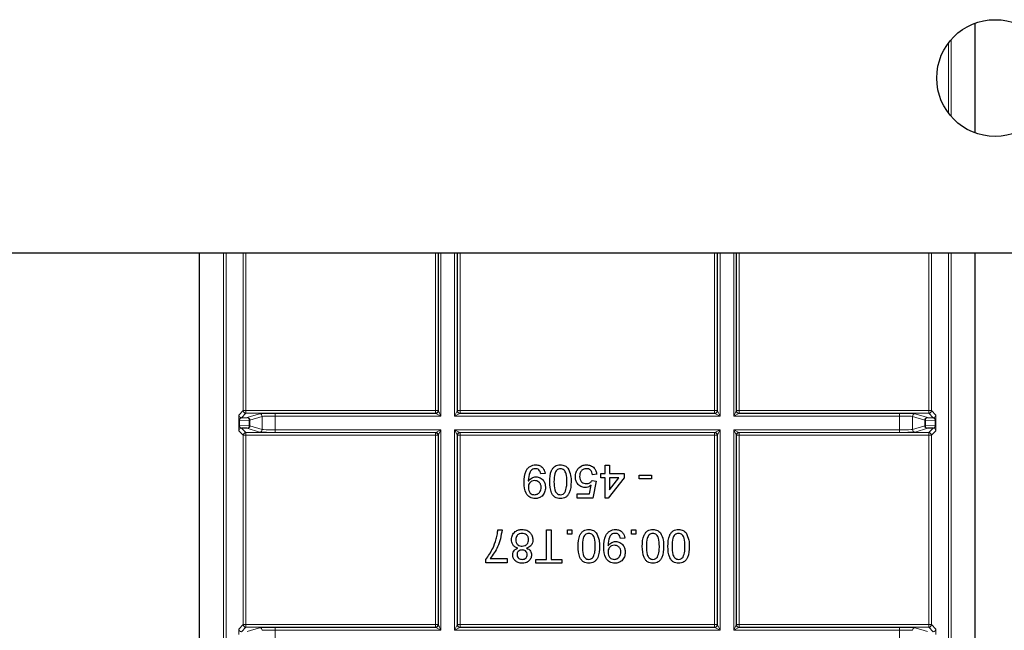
# Paper-space layout 'Blatt3' of a CAD drawing. Header units: millimetres. Extents: x 5 to 418, y 2 to 292.
# Tile 70 of 100: x 309 to 322, y 87 to 95. Entities that reach past the tile are written whole.
import ezdxf

# ---------------------------------------------------------------- set-up
doc = ezdxf.new("R2010")
doc.units = ezdxf.units.MM

psp = doc.layouts.new('Blatt3')

# ---------------------------------------------------------------- linework, layer by layer
at = {"color": 7, "linetype": 'Continuous', "lineweight": 25}
for p, q in [((321.6846, 93.7203), (321.6846, 95.1289)), ((386.359, 92.1746), (301.5256, 92.1746)), ((311.7278, 81.3994), (311.7278, 92.1746)), ((321.6846, 81.3994), (321.6846, 92.1746)), ((312.265, 90.0588), (312.3403, 90.0601)), ((321.0721, 90.0601), (321.1473, 90.0588)), ((312.3403, 89.9231), (312.265, 89.9244)), ((321.1473, 89.9244), (321.0721, 89.9231)), ((316.9367, 89.3431), (316.9367, 89.4473)), ((316.9367, 89.4473), (316.9915, 89.4473)), ((316.9915, 89.4473), (316.9915, 89.3431)), ((316.1629, 89.3431), (316.108, 89.3376)), ((316.8269, 89.3321), (316.772, 89.3266)), ((316.8818, 89.2882), (316.8818, 89.3431)), ((316.8818, 89.3431), (316.9367, 89.3431)), ((316.9367, 89.2882), (316.8818, 89.2882)), ((316.9367, 89.0248), (316.9367, 89.2882)), ((317.1781, 89.2882), (316.9751, 89.0248)), ((316.9915, 89.3431), (317.1781, 89.3431)), ((316.9915, 89.2882), (316.9915, 89.134)), ((316.9915, 89.134), (317.1104, 89.2882)), ((317.1104, 89.2882), (316.9915, 89.2882)), ((317.1781, 89.3431), (317.1781, 89.2882)), ((317.3702, 89.2717), (317.3702, 89.3211)), ((317.3702, 89.3211), (317.5294, 89.3211)), ((317.5294, 89.2717), (317.3702, 89.2717)), ((317.5294, 89.3211), (317.5294, 89.2717)), ((316.7327, 89.0796), (316.7545, 89.1905)), ((316.7665, 89.2498), (316.8214, 89.2443)), ((316.8214, 89.2443), (316.7775, 89.0248)), ((316.5745, 89.0248), (316.5745, 89.0796)), ((316.5745, 89.0796), (316.7327, 89.0796)), ((316.7775, 89.0248), (316.5745, 89.0248)), ((316.9751, 89.0248), (316.9367, 89.0248)), ((315.5565, 88.6166), (315.6114, 88.6166)), ((316.1821, 88.238), (316.1821, 88.6166)), ((316.1821, 88.6166), (316.2425, 88.6166)), ((316.2425, 88.6166), (316.2425, 88.238)), ((316.451, 88.5618), (316.451, 88.6166)), ((316.451, 88.6166), (316.5059, 88.6166)), ((316.5059, 88.5618), (316.451, 88.5618)), ((316.5059, 88.6166), (316.5059, 88.5618)), ((317.1864, 88.5124), (317.1315, 88.5069)), ((317.2742, 88.5618), (317.2742, 88.6166)), ((317.2742, 88.6166), (317.3291, 88.6166)), ((317.3291, 88.5618), (317.2742, 88.5618)), ((317.3291, 88.6166), (317.3291, 88.5618)), ((315.4577, 88.2489), (315.6772, 88.2489)), ((315.6772, 88.2489), (315.6772, 88.1941)), ((315.4028, 88.1941), (315.4028, 88.2385)), ((315.6772, 88.1941), (315.4028, 88.1941)), ((316.0449, 88.1886), (316.0449, 88.238)), ((316.0449, 88.238), (316.1821, 88.238)), ((316.3797, 88.1886), (316.0449, 88.1886)), ((316.2425, 88.238), (316.3797, 88.238)), ((316.3797, 88.238), (316.3797, 88.1886))]:
    psp.add_line(p, q, dxfattribs=at)
at = {"color": 7, "linetype": 'Continuous', "lineweight": 18}
for p, q in [((321.3448, 93.9712), (321.3448, 94.878)), ((321.3782, 94.9188), (321.3782, 93.9304)), ((312.0342, 81.6113), (312.0342, 92.1746)), ((312.0675, 92.1746), (312.0675, 81.678)), ((312.2889, 90.1494), (312.2889, 92.1746)), ((312.3223, 92.1746), (312.3223, 90.1494)), ((314.7568, 90.1494), (314.7568, 92.1746)), ((314.7901, 92.1746), (314.7901, 90.1494)), ((314.7933, 90.1462), (314.7933, 92.1746)), ((314.8266, 92.1746), (314.8266, 90.0795)), ((315.0024, 90.0795), (315.0024, 92.1746)), ((315.0357, 92.1746), (315.0357, 90.1462)), ((315.0389, 90.1494), (315.0389, 92.1746)), ((315.0723, 92.1746), (315.0723, 90.1494)), ((318.3401, 90.1494), (318.3401, 92.1746)), ((318.3734, 92.1746), (318.3734, 90.1494)), ((318.3766, 90.1462), (318.3766, 92.1746)), ((318.41, 92.1746), (318.41, 90.0795)), ((318.5857, 90.0795), (318.5857, 92.1746)), ((318.6191, 92.1746), (318.6191, 90.1462)), ((318.6223, 90.1494), (318.6223, 92.1746)), ((318.6556, 92.1746), (318.6556, 90.1494)), ((321.0901, 90.1494), (321.0901, 92.1746)), ((321.1234, 92.1746), (321.1234, 90.1494)), ((321.3448, 81.678), (321.3448, 92.1746)), ((321.3782, 92.1746), (321.3782, 81.6113)), ((312.2317, 90.0922), (312.2889, 90.1494)), ((312.2889, 90.1494), (312.3223, 90.1494)), ((312.3223, 90.1161), (312.3223, 90.1494)), ((312.3223, 90.1494), (314.7568, 90.1494)), ((314.7568, 90.1161), (314.7568, 90.1494)), ((314.7568, 90.1494), (314.7901, 90.1494)), ((314.7901, 90.1494), (314.7933, 90.1462)), ((314.7933, 90.1462), (314.8266, 90.0795)), ((315.0024, 90.0795), (315.0357, 90.1462)), ((315.0357, 90.1462), (315.0389, 90.1494)), ((315.0389, 90.1494), (315.0723, 90.1494)), ((315.0723, 90.1161), (315.0723, 90.1494)), ((315.0723, 90.1494), (318.3401, 90.1494)), ((318.3401, 90.1161), (318.3401, 90.1494)), ((318.3401, 90.1494), (318.3734, 90.1494)), ((318.3734, 90.1494), (318.3766, 90.1462)), ((318.3766, 90.1462), (318.41, 90.0795)), ((318.5857, 90.0795), (318.6191, 90.1462)), ((318.6191, 90.1462), (318.6223, 90.1494)), ((318.6223, 90.1494), (318.6556, 90.1494)), ((318.6556, 90.1494), (321.0901, 90.1494)), ((318.6556, 90.1494), (318.6556, 90.1161)), ((321.0901, 90.1494), (321.0901, 90.1161)), ((321.0901, 90.1494), (321.1234, 90.1494)), ((321.1234, 90.1494), (321.1806, 90.0922)), ((312.2301, 89.9586), (312.2301, 90.0247)), ((312.2301, 90.0247), (312.2398, 90.0247)), ((312.3638, 90.0268), (312.2398, 90.0247)), ((312.2398, 90.0247), (312.2398, 89.9586)), ((312.3223, 90.1161), (312.265, 90.0588)), ((314.7568, 90.1161), (312.3223, 90.1161)), ((312.3403, 90.0601), (312.4975, 90.1095)), ((312.3638, 89.9564), (312.3638, 90.0268)), ((312.3736, 90.0268), (312.3638, 90.0268)), ((312.5308, 90.0762), (312.3736, 90.0268)), ((312.3736, 90.0268), (312.3736, 89.9564)), ((312.5308, 89.9071), (312.5308, 90.0762)), ((312.6972, 90.1128), (314.76, 90.1128)), ((312.6972, 90.0795), (312.6972, 90.1128)), ((312.6972, 90.0795), (312.6972, 89.9038)), ((314.8266, 90.0795), (312.6972, 90.0795)), ((314.76, 90.1128), (314.7568, 90.1161)), ((314.8266, 90.0795), (314.76, 90.1128)), ((315.0691, 90.1128), (315.0024, 90.0795)), ((318.41, 90.0795), (315.0024, 90.0795)), ((315.0723, 90.1161), (315.0691, 90.1128)), ((315.0691, 90.1128), (318.3433, 90.1128)), ((318.3401, 90.1161), (315.0723, 90.1161)), ((318.3433, 90.1128), (318.3401, 90.1161)), ((318.41, 90.0795), (318.3433, 90.1128)), ((318.6524, 90.1128), (318.5857, 90.0795)), ((320.7152, 90.0795), (318.5857, 90.0795)), ((318.6556, 90.1161), (318.6524, 90.1128)), ((318.6524, 90.1128), (320.7152, 90.1128)), ((321.0901, 90.1161), (318.6556, 90.1161)), ((320.7152, 90.1128), (320.7152, 90.0795)), ((320.7152, 89.9038), (320.7152, 90.0795)), ((321.0388, 90.0268), (320.8816, 90.0762)), ((320.8816, 90.0762), (320.8816, 89.9071)), ((320.9149, 90.1095), (321.0721, 90.0601)), ((321.0485, 90.0268), (321.0388, 90.0268)), ((321.0388, 89.9564), (321.0388, 90.0268)), ((321.1725, 90.0247), (321.0485, 90.0268)), ((321.0485, 90.0268), (321.0485, 89.9564)), ((321.1473, 90.0588), (321.0901, 90.1161)), ((321.1725, 90.0247), (321.1823, 90.0247)), ((321.1725, 89.9586), (321.1725, 90.0247)), ((321.1823, 90.0247), (321.1823, 89.9586)), ((312.2301, 89.9586), (312.2398, 89.9586)), ((312.2889, 89.8339), (312.2317, 89.8911)), ((312.2398, 89.9586), (312.3638, 89.9564)), ((312.265, 89.9244), (312.3223, 89.8672)), ((312.4975, 89.8737), (312.3403, 89.9231)), ((312.3736, 89.9564), (312.3638, 89.9564)), ((312.3736, 89.9564), (312.5308, 89.9071)), ((312.6972, 89.9038), (312.6972, 89.8704)), ((312.6972, 89.9038), (314.8266, 89.9038)), ((314.76, 89.8704), (314.8266, 89.9038)), ((314.8266, 89.9038), (314.7933, 89.8371)), ((314.8266, 89.9038), (314.8266, 87.3295)), ((315.0024, 89.9038), (318.41, 89.9038)), ((315.0024, 87.3295), (315.0024, 89.9038)), ((315.0357, 89.8371), (315.0024, 89.9038)), ((315.0024, 89.9038), (315.0691, 89.8704)), ((318.3433, 89.8704), (318.41, 89.9038)), ((318.41, 89.9038), (318.3766, 89.8371)), ((318.41, 89.9038), (318.41, 87.3295)), ((318.5857, 89.9038), (320.7152, 89.9038)), ((318.5857, 87.3295), (318.5857, 89.9038)), ((318.6191, 89.8371), (318.5857, 89.9038)), ((318.5857, 89.9038), (318.6524, 89.8704)), ((320.7152, 89.8704), (320.7152, 89.9038)), ((320.8816, 89.9071), (321.0388, 89.9564)), ((321.0721, 89.9231), (320.9149, 89.8737)), ((321.0485, 89.9564), (321.0388, 89.9564)), ((321.0485, 89.9564), (321.1725, 89.9586)), ((321.0901, 89.8672), (321.1473, 89.9244)), ((321.1806, 89.8911), (321.1234, 89.8339)), ((321.1725, 89.9586), (321.1823, 89.9586)), ((312.2889, 87.3994), (312.2889, 89.8339)), ((312.2889, 89.8339), (312.3223, 89.8339)), ((312.3223, 89.8672), (314.7568, 89.8672)), ((312.3223, 89.8339), (312.3223, 89.8672)), ((312.3223, 89.8339), (312.3223, 87.3994)), ((314.7568, 89.8339), (312.3223, 89.8339)), ((314.76, 89.8704), (312.6972, 89.8704)), ((314.7568, 89.8672), (314.76, 89.8704)), ((314.7568, 89.8339), (314.7568, 89.8672)), ((314.7568, 87.3994), (314.7568, 89.8339)), ((314.7568, 89.8339), (314.7901, 89.8339)), ((314.7933, 89.8371), (314.7901, 89.8339)), ((314.7901, 89.8339), (314.7901, 87.3994)), ((314.7933, 87.3962), (314.7933, 89.8371)), ((315.0357, 89.8371), (315.0357, 87.3962)), ((315.0389, 89.8339), (315.0357, 89.8371)), ((315.0389, 87.3994), (315.0389, 89.8339)), ((315.0723, 89.8339), (315.0389, 89.8339)), ((318.3433, 89.8704), (315.0691, 89.8704)), ((315.0691, 89.8704), (315.0723, 89.8672)), ((315.0723, 89.8672), (318.3401, 89.8672)), ((315.0723, 89.8672), (315.0723, 89.8339)), ((315.0723, 89.8339), (315.0723, 87.3994)), ((318.3401, 89.8339), (315.0723, 89.8339)), ((318.3401, 89.8672), (318.3433, 89.8704)), ((318.3401, 89.8672), (318.3401, 89.8339)), ((318.3401, 87.3994), (318.3401, 89.8339)), ((318.3734, 89.8339), (318.3401, 89.8339)), ((318.3766, 89.8371), (318.3734, 89.8339)), ((318.3734, 89.8339), (318.3734, 87.3994)), ((318.3766, 87.3962), (318.3766, 89.8371)), ((318.6191, 89.8371), (318.6191, 87.3962)), ((318.6223, 89.8339), (318.6191, 89.8371)), ((318.6223, 87.3994), (318.6223, 89.8339)), ((318.6223, 89.8339), (318.6556, 89.8339)), ((318.6524, 89.8704), (318.6556, 89.8672)), ((320.7152, 89.8704), (318.6524, 89.8704)), ((318.6556, 89.8672), (321.0901, 89.8672)), ((318.6556, 89.8672), (318.6556, 89.8339)), ((318.6556, 89.8339), (318.6556, 87.3994)), ((321.0901, 89.8339), (318.6556, 89.8339)), ((321.0901, 89.8672), (321.0901, 89.8339)), ((321.0901, 87.3994), (321.0901, 89.8339)), ((321.0901, 89.8339), (321.1234, 89.8339)), ((321.1234, 89.8339), (321.1234, 87.3994)), ((312.2317, 87.3422), (312.2889, 87.3994)), ((312.3223, 87.3661), (312.265, 87.3088)), ((312.2889, 87.3994), (312.3223, 87.3994)), ((312.3223, 87.3661), (312.3223, 87.3994)), ((312.3223, 87.3994), (314.7568, 87.3994)), ((314.7568, 87.3661), (312.3223, 87.3661)), ((312.3403, 87.3101), (312.4975, 87.3595)), ((312.6972, 87.3628), (314.76, 87.3628)), ((312.6972, 87.3295), (312.6972, 87.3628)), ((314.7568, 87.3661), (314.7568, 87.3994)), ((314.7568, 87.3994), (314.7901, 87.3994)), ((314.76, 87.3628), (314.7568, 87.3661)), ((314.8266, 87.3295), (314.76, 87.3628)), ((314.7901, 87.3994), (314.7933, 87.3962)), ((314.7933, 87.3962), (314.8266, 87.3295)), ((315.0024, 87.3295), (315.0357, 87.3962)), ((315.0691, 87.3628), (315.0024, 87.3295)), ((315.0357, 87.3962), (315.0389, 87.3994)), ((315.0723, 87.3994), (315.0389, 87.3994)), ((315.0723, 87.3661), (315.0691, 87.3628)), ((315.0691, 87.3628), (318.3433, 87.3628)), ((315.0723, 87.3994), (315.0723, 87.3661)), ((315.0723, 87.3994), (318.3401, 87.3994)), ((318.3401, 87.3661), (315.0723, 87.3661)), ((318.3401, 87.3994), (318.3401, 87.3661)), ((318.3734, 87.3994), (318.3401, 87.3994)), ((318.3433, 87.3628), (318.3401, 87.3661)), ((318.41, 87.3295), (318.3433, 87.3628)), ((318.3734, 87.3994), (318.3766, 87.3962)), ((318.3766, 87.3962), (318.41, 87.3295)), ((318.5857, 87.3295), (318.6191, 87.3962)), ((318.6524, 87.3628), (318.5857, 87.3295)), ((318.6191, 87.3962), (318.6223, 87.3994)), ((318.6223, 87.3994), (318.6556, 87.3994)), ((318.6556, 87.3661), (318.6524, 87.3628)), ((318.6524, 87.3628), (320.7152, 87.3628)), ((318.6556, 87.3994), (318.6556, 87.3661)), ((318.6556, 87.3994), (321.0901, 87.3994)), ((321.0901, 87.3661), (318.6556, 87.3661)), ((320.7152, 87.3628), (320.7152, 87.3295)), ((320.9149, 87.3595), (321.0721, 87.3101)), ((321.0901, 87.3994), (321.0901, 87.3661)), ((321.0901, 87.3994), (321.1234, 87.3994)), ((321.1473, 87.3088), (321.0901, 87.3661)), ((321.1234, 87.3994), (321.1806, 87.3422)), ((312.6972, 87.3295), (312.6972, 87.1538)), ((314.8266, 87.3295), (312.6972, 87.3295)), ((318.41, 87.3295), (315.0024, 87.3295)), ((320.7152, 87.3295), (318.5857, 87.3295)), ((320.7152, 87.1538), (320.7152, 87.3295))]:
    psp.add_line(p, q, dxfattribs=at)
at = {"color": 7, "linetype": 'Continuous', "lineweight": 25}
psp.add_circle((321.9423, 94.4246), 0.75, dxfattribs=at)
at = {"color": 7, "linetype": 'Continuous', "lineweight": 18}
for centre, radius, start, end in [((312.3223, 90.1494), 0.0333, 180.02044, 269.97956), ((314.7567, 90.1494), 0.0333, 270.02044, 359.97956), ((314.76, 90.1462), 0.0333, 270.02044, 359.97956), ((315.0691, 90.1462), 0.0333, 180.02044, 269.97956), ((315.0723, 90.1494), 0.0333, 180.02044, 269.97956), ((318.3401, 90.1494), 0.0333, 270.02044, 359.97956), ((318.3433, 90.1462), 0.0333, 270.02044, 359.97956), ((318.6524, 90.1462), 0.0333, 180.02044, 269.97956), ((318.6556, 90.1494), 0.0333, 180.02044, 269.97956), ((321.0901, 90.1494), 0.0333, 270.02044, 359.97956), ((312.2651, 90.0922), 0.0333, 180.02044, 269.97956), ((312.3339, 90.0306), 0.0302, 352.77494, 77.76207), ((312.3402, 90.0268), 0.0333, 0.02519, 89.89526), ((312.4974, 90.0762), 0.0333, 0.02519, 89.89526), ((320.9149, 90.0762), 0.0333, 90.10474, 179.97481), ((321.0722, 90.0268), 0.0333, 90.10474, 179.97481), ((321.0785, 90.0306), 0.0302, 102.23793, 187.22506), ((321.1473, 90.0922), 0.0333, 270.02044, 359.97956), ((312.2651, 89.8911), 0.0333, 90.02044, 179.97956), ((312.3339, 89.9526), 0.0302, 282.23793, 7.22506), ((312.3402, 89.9565), 0.0333, 270.10474, 359.97481), ((312.4974, 89.9071), 0.0333, 270.10474, 359.97481), ((320.9149, 89.9071), 0.0333, 180.02519, 269.89526), ((321.0722, 89.9565), 0.0333, 180.02519, 269.89526), ((321.0785, 89.9526), 0.0302, 172.77494, 257.76207), ((321.1473, 89.8911), 0.0333, 0.02044, 89.97956), ((312.3223, 89.8339), 0.0333, 90.02044, 179.97956), ((314.7567, 89.8339), 0.0333, 0.02044, 89.97956), ((314.76, 89.8371), 0.0333, 0.02044, 89.97956), ((315.0691, 89.8371), 0.0333, 90.02044, 179.97956), ((315.0723, 89.8339), 0.0333, 90.02044, 179.97956), ((318.3401, 89.8339), 0.0333, 0.02044, 89.97956), ((318.3433, 89.8371), 0.0333, 0.02044, 89.97956), ((318.6524, 89.8371), 0.0333, 90.02044, 179.97956), ((318.6556, 89.8339), 0.0333, 90.02044, 179.97956), ((321.0901, 89.8339), 0.0333, 0.02044, 89.97956), ((312.3223, 87.3994), 0.0333, 180.02044, 269.97956), ((312.4974, 87.3262), 0.0333, 0.02519, 89.89526), ((314.7567, 87.3994), 0.0333, 270.02044, 359.97956), ((314.76, 87.3962), 0.0333, 270.02044, 359.97956), ((315.0691, 87.3962), 0.0333, 180.02044, 269.97956), ((315.0723, 87.3994), 0.0333, 180.02044, 269.97956), ((318.3401, 87.3994), 0.0333, 270.02044, 359.97956), ((318.3433, 87.3962), 0.0333, 270.02044, 359.97956), ((318.6524, 87.3962), 0.0333, 180.02044, 269.97956), ((318.6556, 87.3994), 0.0333, 180.02044, 269.97956), ((320.9149, 87.3262), 0.0333, 90.10474, 179.97481), ((321.0901, 87.3994), 0.0333, 270.02044, 359.97956), ((312.2651, 87.3422), 0.0333, 180.02044, 269.97956), ((321.1473, 87.3422), 0.0333, 270.02044, 359.97956)]:
    psp.add_arc(centre, radius, start, end, dxfattribs=at)
for centre, major_axis, ratio, start_param, end_param in [((312.2317, 90.0255), (0, 0.0667), 0.0251177, 0.0251286, 1.5835839), ((312.2651, 90.0255), (0.0022, 0.0333), 0.755078, 0.0872571, 1.6457124), ((312.6972, 90.1094), (0.2, 0), 0.0174551, 1.5707963, 3.0860941), ((312.6972, 90.076), (0.1667, 0), 0.0209461, 1.5707963, 3.0860941), ((320.7152, 90.1094), (0.2, 0), 0.0174551, 0.0554985, 1.5707963), ((320.7152, 90.076), (0.1667, 0), 0.0209461, 0.0554985, 1.5707963), ((321.1473, 90.0255), (-0.0022, 0.0333), 0.755078, 4.6374729, 6.1959282), ((321.1806, 90.0255), (0, 0.0667), 0.0251177, 4.6996015, 6.2580567), ((312.2317, 89.9578), (0, 0.0667), 0.0251177, 1.5580088, 3.1164641), ((312.2651, 89.9578), (-0.0022, 0.0333), 0.755078, 1.4958803, 3.0543356), ((312.6972, 89.9072), (0.1667, 0), 0.0209461, 3.1970912, 4.712389), ((320.7152, 89.9072), (0.1667, 0), 0.0209461, 4.712389, 6.2276868), ((321.1473, 89.9578), (0.0022, 0.0333), 0.755078, 3.2288497, 4.787305), ((321.1806, 89.9578), (0, 0.0667), 0.0251177, 3.1667212, 4.7251765), ((312.6972, 89.8739), (0.2, 0), 0.0174551, 3.1970912, 4.712389), ((320.7152, 89.8739), (0.2, 0), 0.0174551, 4.712389, 6.2276868), ((312.6972, 87.3594), (0.2, 0), 0.0174551, 1.5707963, 3.0860941), ((320.7152, 87.3594), (0.2, 0), 0.0174551, 0.0554985, 1.5707963), ((312.2317, 87.2755), (0, 0.0667), 0.0251177, 0.0251286, 1.5835839), ((312.6972, 87.326), (0.1667, 0), 0.0209461, 1.5707963, 3.0860941), ((320.7152, 87.326), (0.1667, 0), 0.0209461, 0.0554985, 1.5707963), ((321.1806, 87.2755), (0, 0.0667), 0.0251177, 4.6996015, 6.2580567)]:
    psp.add_ellipse(centre, major_axis=major_axis, ratio=ratio, start_param=start_param, end_param=end_param, dxfattribs=at)
at = {"color": 7, "linetype": 'Continuous', "lineweight": 25}
for points, knots in [([(315.894, 89.2246), (315.8959, 89.2774), (315.8982, 89.3433), (315.9405, 89.4089), (315.97, 89.4343), (316.0059, 89.4503), (316.0317, 89.452), (316.0446, 89.4528)], [0, 0, 0, 0, 0.4985722, 0.6240016, 0.7493031, 0.8745922, 1, 1, 1, 1]), ([(316.0418, 89.4034), (316.0336, 89.4028), (316.0171, 89.4015), (315.9945, 89.3904), (315.9763, 89.3731), (315.9551, 89.328), (315.9515, 89.2867), (315.9486, 89.2537)], [0, 0, 0, 0, 0.1251762, 0.250315, 0.3753428, 0.5006232, 1, 1, 1, 1]), ([(316.108, 89.3376), (316.106, 89.347), (316.1019, 89.3659), (316.0868, 89.3891), (316.0646, 89.4018), (316.0494, 89.4029), (316.0418, 89.4034)], [0, 0, 0, 0, 0.2807113, 0.5597596, 0.7796566, 1, 1, 1, 1]), ([(316.0446, 89.4528), (316.0614, 89.4514), (316.095, 89.4485), (316.1341, 89.4196), (316.156, 89.3819), (316.1606, 89.356), (316.1629, 89.3431)], [0, 0, 0, 0, 0.2799326, 0.5589425, 0.7792513, 1, 1, 1, 1]), ([(316.2232, 89.2362), (316.2249, 89.2856), (316.227, 89.3473), (316.2633, 89.4109), (316.29, 89.4362), (316.3241, 89.4507), (316.3483, 89.4521), (316.3604, 89.4528)], [0, 0, 0, 0, 0.4990982, 0.624459, 0.7495547, 0.8746631, 1, 1, 1, 1]), ([(316.3604, 89.4034), (316.3517, 89.4025), (316.3343, 89.4006), (316.3125, 89.3851), (316.2958, 89.3647), (316.2791, 89.3147), (316.2786, 89.271), (316.2781, 89.236)], [0, 0, 0, 0, 0.1246576, 0.2493906, 0.3743768, 0.4995896, 1, 1, 1, 1]), ([(316.3604, 89.4528), (316.381, 89.4511), (316.4178, 89.4479), (316.4444, 89.4227), (316.4561, 89.4116)], [0, 0, 0, 0, 0.5597157, 1, 1, 1, 1]), ([(316.4428, 89.236), (316.4423, 89.271), (316.4418, 89.3147), (316.4251, 89.3647), (316.4085, 89.3851), (316.3867, 89.4007), (316.3692, 89.4025), (316.3604, 89.4034)], [0, 0, 0, 0, 0.5003629, 0.6255677, 0.7505383, 0.8753036, 1, 1, 1, 1]), ([(316.4561, 89.4116), (316.4707, 89.3805), (316.4968, 89.3247), (316.4974, 89.2633), (316.4976, 89.2362)], [0, 0, 0, 0, 0.5579733, 1, 1, 1, 1]), ([(316.5525, 89.3005), (316.5541, 89.3209), (316.5568, 89.3572), (316.5766, 89.3875), (316.5853, 89.4009)], [0, 0, 0, 0, 0.5597607, 1, 1, 1, 1]), ([(316.5853, 89.4009), (316.6023, 89.4178), (316.6327, 89.4481), (316.6752, 89.4514), (316.6939, 89.4528)], [0, 0, 0, 0, 0.558446, 1, 1, 1, 1]), ([(316.6936, 89.4034), (316.6795, 89.402), (316.6515, 89.3991), (316.6225, 89.37), (316.6092, 89.3366), (316.608, 89.3147), (316.6074, 89.3038)], [0, 0, 0, 0, 0.2795154, 0.5582879, 0.7789024, 1, 1, 1, 1]), ([(316.772, 89.3266), (316.7698, 89.3378), (316.7652, 89.36), (316.7468, 89.3871), (316.7204, 89.4016), (316.7025, 89.4028), (316.6936, 89.4034)], [0, 0, 0, 0, 0.2807138, 0.5599263, 0.7796221, 1, 1, 1, 1]), ([(316.6939, 89.4528), (316.7126, 89.4513), (316.75, 89.4482), (316.7939, 89.4168), (316.8198, 89.3756), (316.8246, 89.3466), (316.8269, 89.3321)], [0, 0, 0, 0, 0.2800287, 0.5592756, 0.779435, 1, 1, 1, 1]), ([(315.9489, 89.2433), (315.9634, 89.2607), (315.9895, 89.2918), (316.0293, 89.2969), (316.0469, 89.2992)], [0, 0, 0, 0, 0.5591022, 1, 1, 1, 1]), ([(316.0469, 89.2992), (316.0661, 89.2965), (316.1046, 89.2913), (316.1449, 89.2521), (316.1657, 89.2067), (316.1675, 89.1765), (316.1684, 89.1614)], [0, 0, 0, 0, 0.2790106, 0.5585675, 0.7790569, 1, 1, 1, 1]), ([(316.6781, 89.162), (316.6585, 89.1645), (316.6193, 89.1696), (316.5779, 89.2087), (316.5555, 89.2544), (316.5535, 89.2851), (316.5525, 89.3005)], [0, 0, 0, 0, 0.2791636, 0.5586915, 0.7791285, 1, 1, 1, 1]), ([(316.6074, 89.3038), (316.6083, 89.2904), (316.61, 89.2636), (316.6303, 89.23), (316.6617, 89.2132), (316.6828, 89.212), (316.6933, 89.2114)], [0, 0, 0, 0, 0.2806528, 0.559595, 0.7792903, 1, 1, 1, 1]), ([(316.0372, 89.0193), (316.0136, 89.0228), (315.9663, 89.0298), (315.8978, 89.1037), (315.8955, 89.1763), (315.894, 89.2246)], [0, 0, 0, 0, 0.2499372, 0.4998912, 1, 1, 1, 1]), ([(315.9486, 89.2537), (315.9486, 89.2518), (315.9487, 89.2483), (315.9488, 89.2448), (315.9489, 89.2433)], [0, 0, 0, 0, 0.5599975, 1, 1, 1, 1]), ([(316.0301, 89.2498), (316.0173, 89.2484), (315.9918, 89.2455), (315.9638, 89.2206), (315.9505, 89.1902), (315.9494, 89.1702), (315.9489, 89.1602)], [0, 0, 0, 0, 0.2795304, 0.558704, 0.7790219, 1, 1, 1, 1]), ([(315.9489, 89.1602), (315.9497, 89.1473), (315.9513, 89.1217), (315.9704, 89.0902), (315.9985, 89.0713), (316.0187, 89.0695), (316.0288, 89.0687)], [0, 0, 0, 0, 0.2806363, 0.5598774, 0.7796967, 1, 1, 1, 1]), ([(316.0288, 89.0687), (316.0422, 89.0703), (316.0692, 89.0736), (316.0971, 89.1011), (316.1116, 89.1327), (316.1129, 89.1537), (316.1135, 89.1643)], [0, 0, 0, 0, 0.2792821, 0.5585523, 0.7790694, 1, 1, 1, 1]), ([(316.1135, 89.1643), (316.1124, 89.1769), (316.1103, 89.2021), (316.0887, 89.2316), (316.0598, 89.2477), (316.0401, 89.2491), (316.0301, 89.2498)], [0, 0, 0, 0, 0.2801517, 0.5593724, 0.7793833, 1, 1, 1, 1]), ([(316.1684, 89.1614), (316.1668, 89.141), (316.1635, 89.1003), (316.1301, 89.0522), (316.0851, 89.0235), (316.0532, 89.0207), (316.0372, 89.0193)], [0, 0, 0, 0, 0.2802633, 0.5596229, 0.7797151, 1, 1, 1, 1]), ([(316.3604, 89.0193), (316.3483, 89.0201), (316.3241, 89.0216), (316.29, 89.0361), (316.2628, 89.0611), (316.2288, 89.126), (316.2257, 89.1872), (316.2232, 89.2362)], [0, 0, 0, 0, 0.1253944, 0.2506329, 0.375698, 0.5011057, 1, 1, 1, 1]), ([(316.2781, 89.236), (316.2785, 89.201), (316.279, 89.1571), (316.2962, 89.1072), (316.3126, 89.0865), (316.3348, 89.0711), (316.3523, 89.0695), (316.361, 89.0687)], [0, 0, 0, 0, 0.5003787, 0.6255594, 0.7505268, 0.875236, 1, 1, 1, 1]), ([(316.4976, 89.2362), (316.496, 89.1868), (316.4939, 89.125), (316.4577, 89.0614), (316.4309, 89.036), (316.3968, 89.0215), (316.3726, 89.02), (316.3604, 89.0193)], [0, 0, 0, 0, 0.4991413, 0.6245026, 0.7495881, 0.8746715, 1, 1, 1, 1]), ([(316.418, 89.098), (316.4269, 89.123), (316.4429, 89.1677), (316.4428, 89.2151), (316.4428, 89.236)], [0, 0, 0, 0, 0.5580618, 1, 1, 1, 1]), ([(316.7545, 89.1905), (316.7415, 89.1816), (316.7183, 89.1657), (316.6904, 89.1631), (316.6781, 89.162)], [0, 0, 0, 0, 0.5599221, 1, 1, 1, 1]), ([(316.6933, 89.2114), (316.7014, 89.2118), (316.7175, 89.2126), (316.745, 89.2237), (316.7584, 89.2399), (316.7665, 89.2498)], [0, 0, 0, 0, 0.2808861, 0.5611537, 1, 1, 1, 1]), ([(316.361, 89.0687), (316.3737, 89.0704), (316.3963, 89.0736), (316.4113, 89.0905), (316.418, 89.098)], [0, 0, 0, 0, 0.5583399, 1, 1, 1, 1]), ([(315.4028, 88.2385), (315.4352, 88.2837), (315.4931, 88.3645), (315.5239, 88.4588), (315.5375, 88.5003)], [0, 0, 0, 0, 0.5596458, 1, 1, 1, 1]), ([(315.6114, 88.6166), (315.5987, 88.541), (315.5761, 88.4058), (315.4939, 88.2969), (315.4577, 88.2489)], [0, 0, 0, 0, 0.5593337, 1, 1, 1, 1]), ([(315.5375, 88.5003), (315.5427, 88.5217), (315.5519, 88.5601), (315.5551, 88.5993), (315.5565, 88.6166)], [0, 0, 0, 0, 0.5599104, 1, 1, 1, 1]), ([(315.7321, 88.492), (315.7344, 88.5119), (315.739, 88.5516), (315.7765, 88.5954), (315.8225, 88.619), (315.8537, 88.6211), (315.8693, 88.6221)], [0, 0, 0, 0, 0.2795436, 0.559037, 0.7792499, 1, 1, 1, 1]), ([(315.8689, 88.5727), (315.8566, 88.5718), (315.8321, 88.5698), (315.8041, 88.5481), (315.7891, 88.52), (315.7877, 88.5008), (315.787, 88.4913)], [0, 0, 0, 0, 0.2801841, 0.5591484, 0.7793707, 1, 1, 1, 1]), ([(315.9516, 88.4896), (315.9505, 88.5019), (315.9483, 88.5266), (315.9271, 88.556), (315.8978, 88.5699), (315.8785, 88.5718), (315.8689, 88.5727)], [0, 0, 0, 0, 0.2804253, 0.558545, 0.7792777, 1, 1, 1, 1]), ([(315.8693, 88.6221), (315.8893, 88.6204), (315.9294, 88.617), (315.9755, 88.5824), (316.0026, 88.5377), (316.0052, 88.5063), (316.0065, 88.4906)], [0, 0, 0, 0, 0.28015538, 0.55933807, 0.77950247, 1, 1, 1, 1]), ([(316.5882, 88.4055), (316.5899, 88.4549), (316.5919, 88.5166), (316.6282, 88.5802), (316.6549, 88.6055), (316.6891, 88.62), (316.7133, 88.6214), (316.7254, 88.6221)], [0, 0, 0, 0, 0.49909823, 0.62445904, 0.74955471, 0.87466306, 1, 1, 1, 1]), ([(316.7254, 88.5727), (316.7167, 88.5718), (316.6992, 88.5699), (316.6774, 88.5544), (316.6608, 88.534), (316.6441, 88.484), (316.6435, 88.4403), (316.6431, 88.4054)], [0, 0, 0, 0, 0.1246576, 0.2493906, 0.3743768, 0.4995896, 1, 1, 1, 1]), ([(316.7254, 88.6221), (316.746, 88.6204), (316.7828, 88.6172), (316.8093, 88.592), (316.821, 88.5809)], [0, 0, 0, 0, 0.5597157, 1, 1, 1, 1]), ([(316.8077, 88.4054), (316.8073, 88.4403), (316.8067, 88.484), (316.7901, 88.534), (316.7734, 88.5544), (316.7516, 88.5701), (316.7341, 88.5718), (316.7254, 88.5727)], [0, 0, 0, 0, 0.5003629, 0.6255677, 0.7505383, 0.8753036, 1, 1, 1, 1]), ([(316.821, 88.5809), (316.8356, 88.5498), (316.8618, 88.494), (316.8623, 88.4326), (316.8626, 88.4055)], [0, 0, 0, 0, 0.5579733, 1, 1, 1, 1]), ([(316.9175, 88.3939), (316.9193, 88.4467), (316.9217, 88.5126), (316.964, 88.5782), (316.9935, 88.6036), (317.0294, 88.6196), (317.0552, 88.6213), (317.0681, 88.6221)], [0, 0, 0, 0, 0.49857219, 0.62400161, 0.74930308, 0.87459217, 1, 1, 1, 1]), ([(317.0653, 88.5727), (317.057, 88.5721), (317.0406, 88.5708), (317.018, 88.5597), (316.9998, 88.5424), (316.9786, 88.4973), (316.975, 88.456), (316.9721, 88.423)], [0, 0, 0, 0, 0.1251762, 0.250315, 0.3753428, 0.5006232, 1, 1, 1, 1]), ([(317.1315, 88.5069), (317.1295, 88.5163), (317.1254, 88.5352), (317.1103, 88.5584), (317.0881, 88.5711), (317.0729, 88.5722), (317.0653, 88.5727)], [0, 0, 0, 0, 0.2807113, 0.5597596, 0.7796566, 1, 1, 1, 1]), ([(317.0681, 88.6221), (317.0849, 88.6207), (317.1185, 88.6178), (317.1575, 88.5889), (317.1795, 88.5512), (317.1841, 88.5253), (317.1864, 88.5124)], [0, 0, 0, 0, 0.2799326, 0.5589425, 0.7792513, 1, 1, 1, 1]), ([(317.4114, 88.4055), (317.413, 88.4549), (317.4151, 88.5166), (317.4514, 88.5802), (317.4781, 88.6055), (317.5122, 88.62), (317.5365, 88.6214), (317.5486, 88.6221)], [0, 0, 0, 0, 0.49909823, 0.62445904, 0.74955471, 0.87466306, 1, 1, 1, 1]), ([(317.5486, 88.5727), (317.5398, 88.5718), (317.5224, 88.5699), (317.5006, 88.5544), (317.484, 88.534), (317.4672, 88.484), (317.4667, 88.4403), (317.4662, 88.4054)], [0, 0, 0, 0, 0.1246576, 0.2493906, 0.3743768, 0.4995896, 1, 1, 1, 1]), ([(317.5486, 88.6221), (317.5692, 88.6204), (317.606, 88.6172), (317.6325, 88.592), (317.6442, 88.5809)], [0, 0, 0, 0, 0.5597157, 1, 1, 1, 1]), ([(317.6309, 88.4054), (317.6304, 88.4403), (317.6299, 88.484), (317.6133, 88.534), (317.5966, 88.5544), (317.5748, 88.5701), (317.5573, 88.5718), (317.5486, 88.5727)], [0, 0, 0, 0, 0.5003629, 0.6255677, 0.7505383, 0.8753036, 1, 1, 1, 1]), ([(317.6442, 88.5809), (317.6588, 88.5498), (317.6849, 88.494), (317.6855, 88.4326), (317.6858, 88.4055)], [0, 0, 0, 0, 0.5579733, 1, 1, 1, 1]), ([(317.7406, 88.4055), (317.7423, 88.4549), (317.7444, 88.5166), (317.7807, 88.5802), (317.8074, 88.6055), (317.8415, 88.62), (317.8657, 88.6214), (317.8778, 88.6221)], [0, 0, 0, 0, 0.4990982, 0.624459, 0.7495547, 0.8746631, 1, 1, 1, 1]), ([(317.8778, 88.5727), (317.8691, 88.5718), (317.8517, 88.5699), (317.8299, 88.5544), (317.8132, 88.534), (317.7965, 88.484), (317.796, 88.4403), (317.7955, 88.4054)], [0, 0, 0, 0, 0.1246576, 0.2493906, 0.3743768, 0.4995896, 1, 1, 1, 1]), ([(317.8778, 88.6221), (317.8984, 88.6204), (317.9352, 88.6172), (317.9618, 88.592), (317.9734, 88.5809)], [0, 0, 0, 0, 0.5597157, 1, 1, 1, 1]), ([(317.9602, 88.4054), (317.9597, 88.4403), (317.9592, 88.484), (317.9425, 88.534), (317.9258, 88.5544), (317.9041, 88.5701), (317.8866, 88.5718), (317.8778, 88.5727)], [0, 0, 0, 0, 0.5003629, 0.6255677, 0.7505383, 0.8753036, 1, 1, 1, 1]), ([(317.9734, 88.5809), (317.988, 88.5498), (318.0142, 88.494), (318.0148, 88.4326), (318.015, 88.4055)], [0, 0, 0, 0, 0.5579733, 1, 1, 1, 1]), ([(315.812, 88.3819), (315.7993, 88.3871), (315.774, 88.3975), (315.7394, 88.4349), (315.7349, 88.4704), (315.7321, 88.492)], [0, 0, 0, 0, 0.2812106, 0.5617247, 1, 1, 1, 1]), ([(315.7485, 88.2979), (315.7495, 88.3085), (315.7513, 88.3295), (315.772, 88.3629), (315.7968, 88.3747), (315.812, 88.3819)], [0, 0, 0, 0, 0.2806322, 0.5607981, 1, 1, 1, 1]), ([(315.787, 88.4913), (315.7882, 88.4788), (315.7906, 88.454), (315.8124, 88.4252), (315.8412, 88.4101), (315.8607, 88.4087), (315.8705, 88.4081)], [0, 0, 0, 0, 0.2799731, 0.5592524, 0.7793278, 1, 1, 1, 1]), ([(315.8705, 88.4081), (315.8827, 88.4091), (315.907, 88.4111), (315.9345, 88.4332), (315.9495, 88.461), (315.9509, 88.48), (315.9516, 88.4896)], [0, 0, 0, 0, 0.2801203, 0.5589647, 0.7792543, 1, 1, 1, 1]), ([(316.0065, 88.4906), (316.0055, 88.4768), (316.0036, 88.4492), (315.9839, 88.4149), (315.9561, 88.392), (315.9355, 88.3853), (315.9252, 88.3819)], [0, 0, 0, 0, 0.2801579, 0.5594693, 0.7795722, 1, 1, 1, 1]), ([(315.9252, 88.3819), (315.9352, 88.3777), (315.9551, 88.3694), (315.9767, 88.3476), (315.9884, 88.322), (315.9895, 88.305), (315.99, 88.2965)], [0, 0, 0, 0, 0.28022427, 0.55944762, 0.77960599, 1, 1, 1, 1]), ([(316.7254, 88.1886), (316.7133, 88.1894), (316.689, 88.1909), (316.655, 88.2054), (316.6277, 88.2304), (316.5937, 88.2953), (316.5906, 88.3566), (316.5882, 88.4055)], [0, 0, 0, 0, 0.1253944, 0.2506329, 0.375698, 0.5011057, 1, 1, 1, 1]), ([(316.6431, 88.4054), (316.6435, 88.3703), (316.644, 88.3264), (316.6611, 88.2765), (316.6776, 88.2558), (316.6997, 88.2404), (316.7172, 88.2388), (316.726, 88.238)], [0, 0, 0, 0, 0.5003787, 0.6255594, 0.7505268, 0.875236, 1, 1, 1, 1]), ([(316.8626, 88.4055), (316.8609, 88.3561), (316.8589, 88.2943), (316.8226, 88.2307), (316.7959, 88.2053), (316.7617, 88.1908), (316.7375, 88.1893), (316.7254, 88.1886)], [0, 0, 0, 0, 0.49914131, 0.62450264, 0.74958814, 0.8746715, 1, 1, 1, 1]), ([(316.7829, 88.2673), (316.7918, 88.2923), (316.8078, 88.337), (316.8077, 88.3844), (316.8077, 88.4054)], [0, 0, 0, 0, 0.55806181, 1, 1, 1, 1]), ([(317.0607, 88.1886), (317.037, 88.1921), (316.9898, 88.1991), (316.9213, 88.273), (316.919, 88.3456), (316.9175, 88.3939)], [0, 0, 0, 0, 0.2499372, 0.4998912, 1, 1, 1, 1]), ([(316.9721, 88.423), (316.9721, 88.4211), (316.9722, 88.4176), (316.9723, 88.4141), (316.9723, 88.4126)], [0, 0, 0, 0, 0.5599975, 1, 1, 1, 1]), ([(316.9723, 88.4126), (316.9869, 88.43), (317.013, 88.4611), (317.0528, 88.4662), (317.0704, 88.4685)], [0, 0, 0, 0, 0.5591022, 1, 1, 1, 1]), ([(317.0536, 88.4191), (317.0408, 88.4177), (317.0153, 88.4148), (316.9873, 88.3899), (316.974, 88.3595), (316.9729, 88.3395), (316.9723, 88.3295)], [0, 0, 0, 0, 0.2795304, 0.558704, 0.7790219, 1, 1, 1, 1]), ([(317.137, 88.3336), (317.1359, 88.3462), (317.1337, 88.3714), (317.1122, 88.4009), (317.0833, 88.417), (317.0635, 88.4184), (317.0536, 88.4191)], [0, 0, 0, 0, 0.2801517, 0.5593724, 0.7793833, 1, 1, 1, 1]), ([(317.0704, 88.4685), (317.0896, 88.4658), (317.1281, 88.4606), (317.1684, 88.4214), (317.1892, 88.376), (317.191, 88.3458), (317.1919, 88.3307)], [0, 0, 0, 0, 0.2790106, 0.5585675, 0.7790569, 1, 1, 1, 1]), ([(317.5486, 88.1886), (317.5364, 88.1894), (317.5122, 88.1909), (317.4781, 88.2054), (317.4509, 88.2304), (317.4169, 88.2953), (317.4138, 88.3566), (317.4114, 88.4055)], [0, 0, 0, 0, 0.1253944, 0.2506329, 0.375698, 0.5011057, 1, 1, 1, 1]), ([(317.4662, 88.4054), (317.4666, 88.3703), (317.4671, 88.3264), (317.4843, 88.2765), (317.5008, 88.2558), (317.5229, 88.2404), (317.5404, 88.2388), (317.5492, 88.238)], [0, 0, 0, 0, 0.5003787, 0.6255594, 0.7505268, 0.875236, 1, 1, 1, 1]), ([(317.6858, 88.4055), (317.6841, 88.3561), (317.6821, 88.2943), (317.6458, 88.2307), (317.6191, 88.2053), (317.5849, 88.1908), (317.5607, 88.1893), (317.5486, 88.1886)], [0, 0, 0, 0, 0.4991413, 0.6245026, 0.7495881, 0.8746715, 1, 1, 1, 1]), ([(317.6061, 88.2673), (317.615, 88.2923), (317.631, 88.337), (317.6309, 88.3844), (317.6309, 88.4054)], [0, 0, 0, 0, 0.5580618, 1, 1, 1, 1]), ([(317.8778, 88.1886), (317.8657, 88.1894), (317.8415, 88.1909), (317.8074, 88.2054), (317.7802, 88.2304), (317.7462, 88.2953), (317.7431, 88.3566), (317.7406, 88.4055)], [0, 0, 0, 0, 0.1253944, 0.2506329, 0.375698, 0.5011057, 1, 1, 1, 1]), ([(317.7955, 88.4054), (317.7959, 88.3703), (317.7964, 88.3264), (317.8136, 88.2765), (317.83, 88.2558), (317.8521, 88.2404), (317.8697, 88.2388), (317.8784, 88.238)], [0, 0, 0, 0, 0.5003787, 0.6255594, 0.7505268, 0.875236, 1, 1, 1, 1]), ([(318.015, 88.4055), (318.0134, 88.3561), (318.0113, 88.2943), (317.9751, 88.2307), (317.9483, 88.2053), (317.9142, 88.1908), (317.89, 88.1893), (317.8778, 88.1886)], [0, 0, 0, 0, 0.49914131, 0.62450264, 0.74958814, 0.8746715, 1, 1, 1, 1]), ([(317.9354, 88.2673), (317.9443, 88.2923), (317.9603, 88.337), (317.9602, 88.3844), (317.9602, 88.4054)], [0, 0, 0, 0, 0.5580618, 1, 1, 1, 1]), ([(315.87, 88.1886), (315.8528, 88.1899), (315.8185, 88.1925), (315.7778, 88.2203), (315.7525, 88.2575), (315.7499, 88.2844), (315.7485, 88.2979)], [0, 0, 0, 0, 0.2803593, 0.5597155, 0.779841, 1, 1, 1, 1]), ([(315.8688, 88.3587), (315.8594, 88.3581), (315.8408, 88.357), (315.8184, 88.342), (315.8054, 88.3213), (315.8041, 88.3067), (315.8034, 88.2994)], [0, 0, 0, 0, 0.2804427, 0.5592108, 0.7795922, 1, 1, 1, 1]), ([(315.8034, 88.2994), (315.8045, 88.2899), (315.8067, 88.2709), (315.8246, 88.2498), (315.847, 88.2393), (315.8618, 88.2384), (315.8693, 88.238)], [0, 0, 0, 0, 0.2797338, 0.5591438, 0.7792638, 1, 1, 1, 1]), ([(315.9351, 88.2968), (315.9342, 88.3064), (315.9322, 88.3257), (315.9143, 88.3474), (315.8914, 88.3576), (315.8763, 88.3583), (315.8688, 88.3587)], [0, 0, 0, 0, 0.2797535, 0.5586912, 0.7789661, 1, 1, 1, 1]), ([(315.8693, 88.238), (315.8786, 88.2386), (315.8972, 88.2398), (315.9194, 88.2546), (315.9329, 88.2749), (315.9344, 88.2895), (315.9351, 88.2968)], [0, 0, 0, 0, 0.280336, 0.559284, 0.7796329, 1, 1, 1, 1]), ([(315.99, 88.2965), (315.9878, 88.2796), (315.9835, 88.2457), (315.9498, 88.2095), (315.9099, 88.1909), (315.8833, 88.1894), (315.87, 88.1886)], [0, 0, 0, 0, 0.2792142, 0.5586227, 0.7790574, 1, 1, 1, 1]), ([(316.726, 88.238), (316.7386, 88.2397), (316.7613, 88.2429), (316.7763, 88.2598), (316.7829, 88.2673)], [0, 0, 0, 0, 0.5583399, 1, 1, 1, 1]), ([(316.9723, 88.3295), (316.9732, 88.3166), (316.9748, 88.291), (316.9939, 88.2595), (317.022, 88.2406), (317.0422, 88.2388), (317.0523, 88.238)], [0, 0, 0, 0, 0.28063633, 0.55987738, 0.77969675, 1, 1, 1, 1]), ([(317.0523, 88.238), (317.0657, 88.2396), (317.0926, 88.2429), (317.1206, 88.2704), (317.1351, 88.302), (317.1364, 88.323), (317.137, 88.3336)], [0, 0, 0, 0, 0.2792821, 0.5585523, 0.7790694, 1, 1, 1, 1]), ([(317.1919, 88.3307), (317.1902, 88.3103), (317.187, 88.2696), (317.1536, 88.2215), (317.1086, 88.1928), (317.0766, 88.19), (317.0607, 88.1886)], [0, 0, 0, 0, 0.2802633, 0.5596229, 0.7797151, 1, 1, 1, 1]), ([(317.5492, 88.238), (317.5618, 88.2397), (317.5845, 88.2429), (317.5995, 88.2598), (317.6061, 88.2673)], [0, 0, 0, 0, 0.55833993, 1, 1, 1, 1]), ([(317.8784, 88.238), (317.8911, 88.2397), (317.9137, 88.2429), (317.9287, 88.2598), (317.9354, 88.2673)], [0, 0, 0, 0, 0.55833993, 1, 1, 1, 1])]:
    psp.add_open_spline(points, degree=3, knots=knots, dxfattribs=at)

doc.saveas('drawing.dxf')
